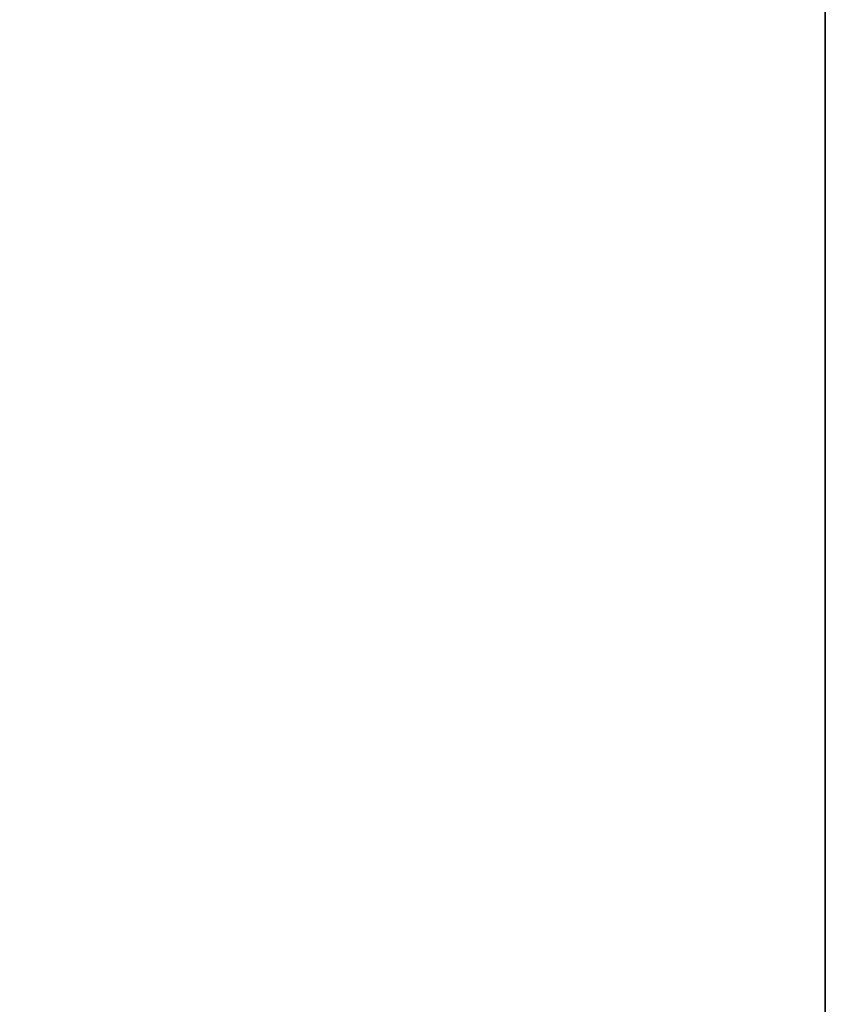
# Model space of a CAD drawing. Header units: metres. Extents: x 209747 to 209830, y 1182430 to 1182564.
# Tile 182 of 256: x 209752.1383 to 209752.1726, y 1182478.5133 to 1182478.5552. Entities that reach past the tile are written whole.
import ezdxf

# ---------------------------------------------------------------- set-up
doc = ezdxf.new("R2010")
doc.units = ezdxf.units.M
doc.header["$MEASUREMENT"] = 0
doc.linetypes.add('DGN Style 2', pattern=[15.036391, 9.021834, -6.014556])
doc.layers.get('0').update_dxf_attribs({"color": 254})

# ---------------------------------------------------------------- blocks, each defined once
blk = doc.blocks.new('*U2')
at = {"color": 3, "linetype": 'Continuous'}
blk.add_line((1.275, -20.486337), (1.275, -20.588096), dxfattribs=at)
blk = doc.blocks.new('*U3')
at = {"color": 3, "linetype": 'Continuous'}
blk.add_line((1.275, -20.492202), (1.275, -20.591297), dxfattribs=at)
blk = doc.blocks.new('*U4')
at = {"color": 3, "linetype": 'Continuous'}
blk.add_line((1.275, -20.45111), (1.275, -20.55021), dxfattribs=at)
blk = doc.blocks.new('*U5')
at = {"color": 3, "linetype": 'Continuous'}
blk.add_line((1.275, -20.473827), (1.275, -20.573049), dxfattribs=at)
blk = doc.blocks.new('*U6')
at = {"color": 3, "linetype": 'Continuous'}
for p, q in [((1.275, -20.43707), (1.275, -20.536375)), ((1.275, -20.536375), (1.275, -20.635688))]:
    blk.add_line(p, q, dxfattribs=at)
blk = doc.blocks.new('*U7')
at = {"color": 3, "linetype": 'Continuous'}
blk.add_line((1.275, -20.465619), (1.275, -20.564958), dxfattribs=at)
blk = doc.blocks.new('*U8')
at = {"color": 3, "linetype": 'Continuous'}
for p, q in [((1.275, -20.445914), (1.275, -20.545316)), ((1.275, -20.545316), (1.275, -20.644731))]:
    blk.add_line(p, q, dxfattribs=at)
blk = doc.blocks.new('*U9')
at = {"color": 3, "linetype": 'Continuous'}
for p, q in [((1.275, -20.41119), (1.275, -20.512883)), ((1.275, -20.512883), (1.275, -20.614592))]:
    blk.add_line(p, q, dxfattribs=at)
blk = doc.blocks.new('ATTEMP_2')
at = {"color": 254, "flags": 128}
blk.add_lwpolyline([(0, 1.275), (-13.6, 1.275), (-13.6, -1.275), (0, -1.275), (0, 1.275), (0, 1.275)], dxfattribs=at)
blk = doc.blocks.new('ATTEMP_1')
at = {"color": 254, "rotation": 90}
blk.add_blockref('ATTEMP_2', (0, -18.11), dxfattribs=at)
blk = doc.blocks.new('ATTEMP')
at = {"color": 3, "linetype": 'Continuous'}
for name in ['*U9', '*U8', '*U7', '*U6', '*U3', '*U5', '*U4', '*U2']:
    blk.add_blockref(name, (-10.48, 0), dxfattribs=at)
at = {"color": 254}
blk.add_blockref('ATTEMP_1', (-10.48, 0), dxfattribs=at)

msp = doc.modelspace()

# ---------------------------------------------------------------- block references
at = {"color": 1, "linetype": 'DGN Style 2'}
msp.add_blockref('ATTEMP', (209761.377561, 1182499.061067), dxfattribs=at)

doc.saveas('drawing.dxf')
